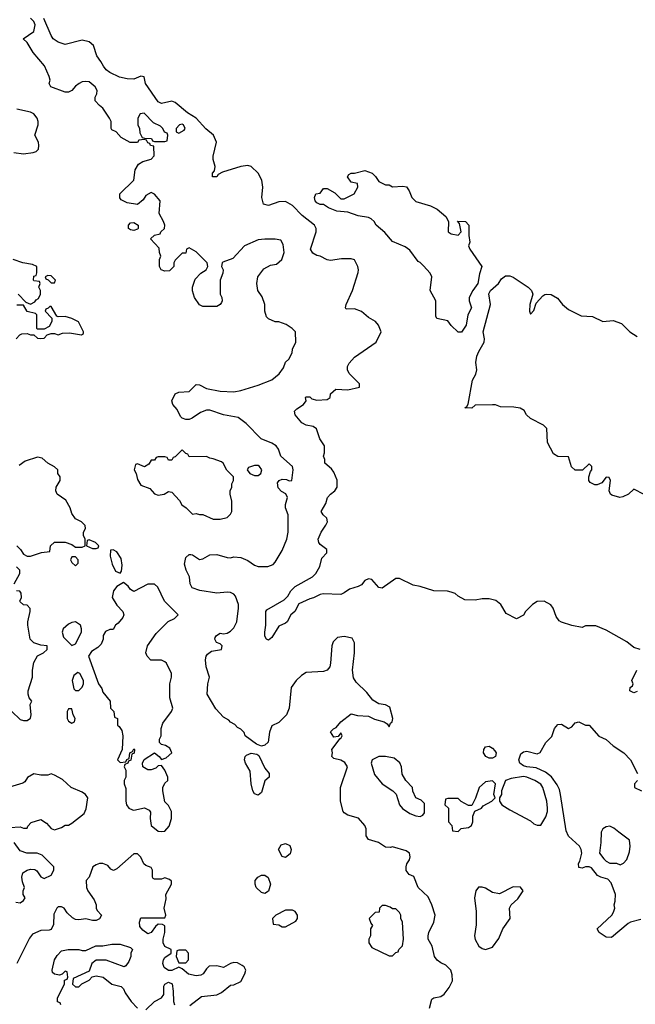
# Model space of a CAD drawing. Header units: inches. Extents: x 2380249 to 2585472, y 382747 to 546448.
# Tile 135 of 256: x 2441607 to 2445179, y 482613 to 488320. Entities that reach past the tile are written whole.
import ezdxf

# ---------------------------------------------------------------- set-up
doc = ezdxf.new("R2010")
doc.units = ezdxf.units.IN
doc.header["$MEASUREMENT"] = 0
doc.layers.add('C4448', color=7, linetype='Continuous')

msp = doc.modelspace()

# ---------------------------------------------------------------- linework, layer by layer
at = {"layer": 'C4448', "color": 4}
for points, elevation in [([(2443984, 482590), (2443998, 482642), (2444009, 482651), (2444050, 482658), (2444069.1, 482670.9), (2444098, 482710), (2444118, 482750), (2444116.4, 482783.6), (2444108.7, 482810), (2444079.3, 482839.3), (2444050, 482853.2), (2444030, 482869.4), (2444014.5, 482890), (2443999.3, 482950), (2443977.2, 482990), (2443976, 483010), (2443980.9, 483030), (2444009.4, 483090), (2444017.2, 483130), (2443999, 483190), (2443976, 483236), (2443919, 483290), (2443893.2, 483353.2), (2443866.3, 483366.3), (2443850, 483388), (2443849, 483410), (2443853.6, 483426.4), (2443868.7, 483450), (2443872.9, 483467.1), (2443868, 483490), (2443850, 483502), (2443770, 483526), (2443758, 483522), (2443730, 483524), (2443688, 483550), (2443630, 483568), (2443618, 483590), (2443618, 483630), (2443608.7, 483650), (2443572.1, 483692.1), (2443510, 483709), (2443490, 483722), (2443484, 483730), (2443468, 483790), (2443468.7, 483870), (2443508, 483990), (2443493.6, 484013.6), (2443470, 484028.7), (2443430, 484038), (2443418, 484050), (2443422, 484070), (2443418, 484090), (2443466, 484154), (2443470, 484154), (2443478, 484170), (2443470, 484186), (2443454, 484166), (2443430, 484162), (2443410, 484192), (2443428, 484210), (2443443.2, 484216.8), (2443470, 484251), (2443530, 484296), (2443567.1, 484287.1), (2443630, 484282.8), (2443665.2, 484265.2), (2443722, 484250), (2443738.8, 484238.8), (2443750, 484222), (2443758, 484242), (2443768.9, 484251.1), (2443772.7, 484270), (2443754.6, 484334.6), (2443730, 484348), (2443690, 484355.3), (2443656.4, 484376.4), (2443620.4, 484420.4), (2443559.3, 484479.3), (2443544.5, 484504.5), (2443537, 484550), (2443549, 484650), (2443549, 484709), (2443535.3, 484735.3), (2443490, 484744), (2443450, 484739), (2443425.4, 484714.6), (2443418, 484690), (2443411, 484590), (2443406, 484570), (2443390, 484549.2), (2443370, 484541.2), (2443270, 484535.3), (2443241.4, 484518.6), (2443210.5, 484489.5), (2443182.8, 484450), (2443170.7, 484330), (2443154.8, 484290), (2443110, 484246), (2443070, 484228), (2443057.3, 484190), (2443048.2, 484131.8), (2443030, 484115.1), (2443009.4, 484109.4), (2442981, 484121), (2442915.3, 484170), (2442908.9, 484188.9), (2442890, 484208), (2442870, 484218), (2442854.6, 484234.6), (2442830, 484248), (2442820.4, 484260.4), (2442790, 484278), (2442744.7, 484324.7), (2442695.3, 484410), (2442699.3, 484470), (2442709, 484510), (2442688.1, 484568.1), (2442685.6, 484610), (2442689.6, 484630.4), (2442696.6, 484643.4), (2442719.5, 484660.5), (2442778, 484670), (2442782, 484690), (2442770, 484702), (2442749.3, 484709.3), (2442739, 484730), (2442741.2, 484738.8), (2442748, 484750), (2442770, 484764.7), (2442790, 484761), (2442810, 484764.7), (2442830, 484776), (2442850, 484796), (2442867, 484830), (2442876.9, 484910), (2442875.6, 484930), (2442859.3, 484979.3), (2442849.6, 484989.6), (2442830, 484999.5), (2442810, 485002), (2442750, 484995.6), (2442651.5, 485011.5), (2442606.9, 485026.9), (2442596, 485050), (2442592.7, 485090), (2442573.2, 485130), (2442563.3, 485163.3), (2442570, 485202), (2442590, 485221), (2442599.8, 485219.8), (2442610, 485218), (2442650, 485191.3), (2442670, 485196), (2442710, 485218.8), (2442750, 485220.7), (2442810, 485202.8), (2442830, 485201), (2442850, 485206), (2442890, 485202.8), (2442930, 485186), (2442970, 485158.8), (2442990.5, 485150.5), (2443046, 485150), (2443077.2, 485162.8), (2443090, 485174.8), (2443130, 485242.8), (2443156.2, 485310), (2443163.7, 485350), (2443164, 485450), (2443149, 485490), (2443149.1, 485510.9), (2443161.2, 485550), (2443151.3, 485571.3), (2443125.8, 485585.8), (2443106.3, 485606.3), (2443103.6, 485636.4), (2443111.8, 485648.2), (2443130, 485656.3), (2443154, 485654), (2443170, 485647.3), (2443186, 485650), (2443193.2, 485710), (2443189, 485730), (2443122, 485790), (2443109, 485830), (2443095.3, 485850), (2443070, 485865.2), (2443008, 485890), (2442920.2, 485980.2), (2442873.6, 486013.6), (2442790, 486029.3), (2442710, 486057.2), (2442690, 486057.2), (2442656.7, 486043.3), (2442606.8, 486010), (2442590, 486003), (2442570, 486002.4), (2442549.8, 486009.8), (2442540.8, 486020.8), (2442520.7, 486060.7), (2442495.3, 486090), (2442489.2, 486110), (2442510, 486151), (2442530, 486161), (2442590, 486164), (2442630, 486206), (2442650, 486202.8), (2442690, 486183), (2442770, 486166), (2442850, 486163), (2442889.4, 486170.6), (2442990, 486201), (2443070, 486232), (2443112.9, 486267.1), (2443138, 486302), (2443150, 486334), (2443168.4, 486351.6), (2443188, 486390), (2443188.9, 486411.1), (2443208.4, 486451.6), (2443208, 486510), (2443188, 486530), (2443153.6, 486553.6), (2443110, 486569), (2443088.9, 486568.9), (2443050, 486586), (2443038, 486598), (2443028.7, 486630), (2443028.7, 486670), (2443013.6, 486713.6), (2442988.7, 486750), (2442982, 486790), (2442988.7, 486830), (2443023.1, 486876.9), (2443063.1, 486896.9), (2443096.4, 486903.6), (2443128, 486930), (2443142, 486970), (2443136.4, 487016.4), (2443122, 487042), (2443090, 487048), (2443030, 487048.7), (2442990, 487044), (2442912, 487010), (2442843.4, 486936.6), (2442786, 486914), (2442781, 486910), (2442778.8, 486890), (2442787.7, 486870), (2442786, 486850), (2442770.7, 486810), (2442770.8, 486730), (2442779.1, 486710), (2442782, 486690), (2442778.4, 486681.6), (2442770.4, 486669.6), (2442750, 486657), (2442670, 486658), (2442650, 486668), (2442622, 486710), (2442609.1, 486749.1), (2442609, 486770), (2442624.7, 486815.3), (2442658, 486850), (2442688, 486870), (2442698, 486890), (2442695.3, 486910), (2442630, 486975.3), (2442590, 486998), (2442574, 486990), (2442570, 486966), (2442550, 486966), (2442510, 486926), (2442502, 486910), (2442502, 486890), (2442475.3, 486864.7), (2442450, 486862), (2442428, 486870), (2442418, 486890), (2442418, 486930), (2442426, 486950), (2442418, 486970), (2442416.4, 486996.4), (2442366, 487050), (2442388.4, 487071.6), (2442422, 487078), (2442426, 487090), (2442448, 487110), (2442448.7, 487130), (2442442, 487150), (2442416.4, 487196.4), (2442422, 487270), (2442390, 487308), (2442370, 487318), (2442339.6, 487300.4), (2442323.6, 487276.4), (2442290, 487248), (2442230, 487258), (2442196.4, 487276.4), (2442188.4, 487288.4), (2442188, 487310), (2442268.7, 487390), (2442277.2, 487450), (2442297.2, 487482.8), (2442322, 487498), (2442368.9, 487511.1), (2442388, 487530), (2442386, 487586), (2442366, 487590), (2442362, 487602), (2442350, 487606), (2442342, 487622), (2442330, 487626), (2442298, 487622), (2442290, 487608), (2442248.9, 487608.9), (2442196.4, 487636.4), (2442166, 487670), (2442142, 487682), (2442138, 487690), (2442138, 487730), (2442128.7, 487750), (2442090, 487808), (2442070, 487822), (2442044, 487850), (2442044, 487870), (2442054, 487890), (2442057.2, 487910), (2442045.2, 487930), (2442010, 487959.3), (2441990, 487962.7), (2441970, 487959.3), (2441951.3, 487950), (2441930, 487934), (2441910, 487909), (2441890, 487899.3), (2441870, 487899.3), (2441788.7, 487930), (2441779, 487950), (2441784, 487970), (2441779, 487990), (2441751.6, 488051.6), (2441685.2, 488130), (2441650, 488188.7), (2441628, 488210), (2441689.3, 488250.7), (2441696.9, 488290), (2441689.4, 488310), (2441670, 488329.4)], 68), ([(2445206, 484670), (2445170, 484682), (2445130, 484714), (2445010, 484782), (2444950, 484806), (2444890, 484806), (2444870, 484798), (2444810, 484808.7), (2444750, 484828), (2444736.4, 484836.4), (2444720.2, 484860.2), (2444702, 484910), (2444689.1, 484929.1), (2444650, 484949), (2444610, 484948.7), (2444582, 484930), (2444542, 484890), (2444530, 484868), (2444490, 484848), (2444430, 484878), (2444398, 484930), (2444370, 484954), (2444330, 484964), (2444290, 484964), (2444250, 484955.3), (2444190, 484958), (2444150, 484978), (2444133.6, 484993.6), (2444110, 485002), (2444088.4, 485008.4), (2444008.9, 485008.9), (2443930, 485035.3), (2443890, 485042), (2443810, 485082), (2443790, 485082), (2443710, 485025.2), (2443690, 485029), (2443650, 485075.3), (2443630, 485079), (2443610, 485068.7), (2443590, 485045.2), (2443570, 485034), (2443521.1, 485018.9), (2443490, 484997.2), (2443470, 484989.2), (2443367.9, 484992.1), (2443350, 484989), (2443310.8, 484969.2), (2443290, 484964), (2443226.2, 484933.8), (2443204, 484890), (2443181, 484870), (2443158.8, 484830), (2443150, 484821.2), (2443110, 484804), (2443070, 484739), (2443050, 484724), (2443038, 484730), (2443030, 484746), (2443029.3, 484770), (2443036, 484810), (2443035.3, 484890), (2443041.2, 484898.8), (2443142, 484958), (2443162, 484978), (2443179.3, 485010), (2443205.1, 485034.9), (2443306, 485090), (2443326, 485110), (2443349, 485150), (2443360.2, 485199.8), (2443388, 485230), (2443388, 485250), (2443350, 485278), (2443342, 485290), (2443338, 485310), (2443355.3, 485350), (2443384, 485390), (2443392.7, 485410), (2443388.7, 485430), (2443368, 485450), (2443355.3, 485470), (2443384.1, 485515.9), (2443393.2, 485550), (2443409.6, 485570.4), (2443435.3, 485590), (2443449, 485610), (2443448.4, 485651.6), (2443430, 485698), (2443416.5, 485716.5), (2443378, 485750), (2443378, 485770), (2443368.7, 485790), (2443375.3, 485810), (2443375.3, 485850), (2443348.7, 485890), (2443328.9, 485948.9), (2443310, 485962), (2443270, 485969.2), (2443243.9, 485983.9), (2443205.2, 486030), (2443202, 486050), (2443215.1, 486064.9), (2443254, 486090), (2443269, 486110), (2443265.2, 486130), (2443270, 486134.8), (2443290, 486134), (2443302, 486122), (2443330, 486114), (2443390, 486118), (2443408, 486130), (2443409.3, 486150.7), (2443441.2, 486178.8), (2443510, 486174.8), (2443578, 486190), (2443578, 486210), (2443518, 486270), (2443508, 486290), (2443508, 486310), (2443518, 486330), (2443550, 486364.7), (2443675.3, 486450), (2443704, 486510), (2443689.3, 486550), (2443671.6, 486571.6), (2443630, 486593.2), (2443590, 486629.2), (2443550, 486643.7), (2443502, 486642), (2443498, 486650), (2443501.2, 486670), (2443537.2, 486750), (2443570, 486854), (2443572.7, 486870), (2443569, 486890), (2443550, 486928), (2443530, 486934), (2443473.6, 486933.6), (2443410, 486924), (2443390, 486929), (2443350, 486949.2), (2443330, 486952.7), (2443307.5, 486967.5), (2443295.1, 486990), (2443327, 487090), (2443327, 487110), (2443317.6, 487130), (2443245.1, 487185.1), (2443190, 487243.7), (2443150, 487266.6), (2443110, 487263.7), (2443050, 487242.7), (2443022, 487250), (2443011.8, 487290), (2443017.4, 487350), (2443012.8, 487390), (2442991.5, 487430), (2442950, 487469.7), (2442930, 487475.4), (2442890.3, 487469.7), (2442783.5, 487436.5), (2442758, 487422), (2442750, 487408.7), (2442726, 487410), (2442726, 487430), (2442736.4, 487443.6), (2442742, 487470), (2442728.9, 487508.9), (2442728.9, 487528.9), (2442749.3, 487610), (2442732, 487650), (2442687.6, 487687.6), (2442630, 487749.7), (2442581.1, 487781.1), (2442510, 487839.7), (2442490, 487847.6), (2442430, 487835.1), (2442410, 487844.5), (2442336.2, 487950), (2442328.7, 487988.7), (2442310, 487992), (2442270, 487975.1), (2442230, 487978), (2442186.3, 487986.3), (2442130, 488013.2), (2442109.5, 488029.5), (2442094, 488050), (2442078.6, 488078.6), (2442054, 488110), (2442036, 488170), (2442010, 488192.3), (2441970, 488200.9), (2441870, 488175.3), (2441830, 488189), (2441802, 488210), (2441790, 488228), (2441746.7, 488326.7)], 64), ([(2441574, 487550), (2441630, 487542.8), (2441686, 487550), (2441703.1, 487556.9), (2441715.3, 487570), (2441719, 487590), (2441715.3, 487610), (2441695.3, 487650), (2441714, 487710), (2441714, 487730), (2441709, 487750), (2441690, 487775.3), (2441670, 487784), (2441590, 487802)], 72), ([(2441598, 486730), (2441642, 486682), (2441670, 486672), (2441695.3, 486684.7), (2441703.1, 486696.9), (2441715.3, 486704.7), (2441728, 486730), (2441728, 486750), (2441718, 486770), (2441726, 486790), (2441722, 486802), (2441690, 486806), (2441688, 486810), (2441690, 486834), (2441702, 486838), (2441707.3, 486852.7), (2441706, 486890), (2441682, 486902), (2441626, 486910), (2441570, 486929.3)], 72), ([(2445230, 485568), (2445170, 485598), (2445138.8, 485570), (2445106.3, 485553.7), (2445088, 485550), (2445043.3, 485563.3), (2445035.1, 485570), (2445026, 485590), (2445035.3, 485650), (2445027.3, 485667.3), (2445010, 485668), (2444984, 485636), (2444956.3, 485623.7), (2444944.1, 485624.1), (2444917.2, 485637.2), (2444908, 485650), (2444908, 485670), (2444918, 485702), (2444926, 485710), (2444926, 485730), (2444910, 485746), (2444871.6, 485708.4), (2444830, 485708.7), (2444809.1, 485729.1), (2444790, 485786), (2444730, 485788), (2444703.1, 485803.1), (2444668.9, 485868.9), (2444666, 485950), (2444646, 485970), (2444570, 486008), (2444548, 486030), (2444534.6, 486054.6), (2444510, 486068), (2444474, 486074), (2444396.4, 486076.4), (2444367.3, 486087.3), (2444350, 486088), (2444250, 486086), (2444230, 486068), (2444188.7, 486070), (2444202, 486078), (2444208, 486092), (2444234, 486230), (2444254.2, 486265.8), (2444258.4, 486290), (2444253.6, 486333.6), (2444259.7, 486370), (2444270, 486396.3), (2444302, 486450), (2444302.9, 486470), (2444295.6, 486510), (2444339.1, 486670), (2444328.5, 486731.5), (2444338, 486750), (2444384, 486790), (2444401.5, 486818.5), (2444425.6, 486834.4), (2444450, 486834.9), (2444470, 486827.7), (2444556, 486770), (2444576, 486750), (2444584.7, 486730), (2444566, 486670), (2444564.7, 486630), (2444570, 486614), (2444590, 486634), (2444604, 486676), (2444641.5, 486718.5), (2444652.7, 486727.3), (2444666, 486730), (2444690, 486727.7), (2444726.7, 486706.7), (2444756.3, 486670), (2444790, 486640.5), (2444863.5, 486603.5), (2444930, 486599.3), (2444990, 486570.4), (2445050, 486577.3), (2445098.5, 486558.5), (2445146.8, 486510), (2445190, 486484)], 56), ([(2441586, 486470), (2441607.3, 486492.7), (2441620.4, 486499.6), (2441650, 486502), (2441670, 486494), (2441690, 486494), (2441710, 486474), (2441730, 486472), (2441750, 486474), (2441767.3, 486492.7), (2441790, 486502), (2441810, 486502), (2441830, 486494), (2441856.4, 486503.6), (2441895.3, 486504.7), (2441966, 486494), (2441978, 486502), (2441978, 486510), (2441949.1, 486569.1), (2441910, 486589), (2441870, 486599), (2441830, 486598), (2441822, 486602), (2441790, 486658), (2441782, 486658), (2441772.7, 486647.3), (2441758, 486642), (2441754, 486630), (2441794, 486590), (2441794, 486570), (2441778, 486542), (2441750, 486526), (2441710, 486526), (2441706, 486530), (2441706, 486610), (2441698, 486618), (2441650, 486628), (2441630, 486666), (2441590, 486666)], 72), ([(2441591.3, 485270), (2441611.3, 485250), (2441630, 485222), (2441650, 485211.3), (2441670, 485211.3), (2441732.7, 485232.7), (2441782, 485238), (2441786, 485270), (2441810, 485292), (2441871.1, 485291.1), (2441910, 485278), (2441930, 485262), (2441970, 485262), (2441986, 485270), (2441986, 485310), (2441978, 485330), (2441978, 485350), (2441988, 485370), (2441987.3, 485387.3), (2441966, 485410), (2441930, 485426), (2441910, 485458), (2441899, 485490), (2441874.2, 485534.2), (2441825.2, 485570), (2441817.2, 485590), (2441819, 485610), (2441842, 485650), (2441842, 485670), (2441829, 485690), (2441828, 485710), (2441808.9, 485728.9), (2441770, 485748.7), (2441738, 485778), (2441710, 485784), (2441639.8, 485760.2), (2441604.5, 485735.5)], 72), ([(2441575.3, 485050), (2441608, 485110), (2441608, 485130), (2441589.1, 485149.1)], 72), ([(2441562, 484310), (2441610, 484264.7), (2441630, 484258), (2441650, 484258), (2441668.9, 484271.1), (2441674, 484290), (2441668.7, 484350), (2441678, 484370), (2441662, 484390), (2441655.3, 484410), (2441655.3, 484430), (2441682, 484510), (2441681.2, 484550), (2441690, 484594), (2441710, 484632), (2441746, 484650), (2441766, 484670), (2441766, 484690), (2441730, 484695.3), (2441690, 484708.7), (2441668.7, 484730), (2441654, 484810), (2441654, 484830), (2441668, 484890), (2441667.3, 484907.3), (2441650, 484926), (2441630, 484928), (2441610, 484946), (2441608, 484950), (2441618, 484970), (2441616.4, 484996.4), (2441607.3, 485007.3), (2441588.9, 485008.9)], 72), ([(2445190, 484426), (2445170, 484418), (2445146, 484430), (2445148, 484450), (2445162, 484458), (2445166, 484470), (2445158, 484490), (2445188, 484550)], 64), ([(2445210, 483104), (2445150.7, 483089.3), (2445138, 483082), (2445039.6, 483000.4), (2445010, 483002), (2444968, 483030), (2444958, 483050), (2445042, 483130), (2445052.9, 483147.1), (2445059, 483170), (2445055.3, 483190), (2445062, 483210), (2445064, 483250), (2445037.6, 483317.6), (2445018.4, 483338.4), (2444978, 483350), (2444960.1, 483360.1), (2444924, 483404), (2444910, 483409), (2444890, 483409), (2444870, 483402), (2444850, 483406), (2444848.7, 483430), (2444857.2, 483442.8), (2444869.2, 483490), (2444865.2, 483510), (2444854, 483530), (2444790, 483588), (2444778, 483618), (2444745.1, 483830), (2444738, 483858), (2444724.9, 483884.9), (2444691.6, 483931.6), (2444657.6, 483957.6), (2444603.8, 483983.8), (2444548.8, 483988.8), (2444530, 483994.7), (2444509.5, 484010), (2444502.9, 484030), (2444514.7, 484065.3), (2444530, 484077.1), (2444550, 484079.5), (2444610, 484064.9), (2444626.6, 484073.4), (2444659.3, 484130), (2444693.8, 484166.2), (2444710, 484211), (2444730, 484234), (2444750, 484237.3), (2444790, 484211.3), (2444810, 484222), (2444830, 484244.7), (2444850, 484251), (2444890, 484231.3), (2444910, 484231.3), (2444966.8, 484166.8), (2445010, 484147.3), (2445050, 484111), (2445112, 484070), (2445150.9, 484030.9), (2445192, 483950)], 64), ([(2441550, 483638), (2441610, 483642), (2441630, 483634), (2441650, 483634), (2441654.6, 483645.4), (2441674, 483666), (2441730, 483684.7), (2441762, 483662), (2441790, 483632), (2441810, 483624.7), (2441850, 483638), (2441870, 483651.3), (2441890, 483652), (2441910, 483662), (2441980.2, 483719.8), (2441993.6, 483746.4), (2442002, 483810), (2441989.1, 483829.1), (2441970, 483842), (2441906, 483870), (2441856.4, 483916.4), (2441810, 483942), (2441790, 483948), (2441770, 483942), (2441730, 483942), (2441690, 483948), (2441651.6, 483928.4), (2441636.9, 483903.1), (2441625.4, 483894.6), (2441547.5, 483872.5)], 72), ([(2445192, 483910), (2445174, 483890), (2445174, 483870), (2445214, 483850)], 64), ([(2441585.4, 483205.4), (2441610, 483202), (2441630, 483214), (2441638, 483230), (2441628, 483250), (2441628, 483270), (2441635.3, 483290), (2441623.1, 483323.1), (2441619, 483350), (2441625.6, 483374.4), (2441650, 483391.3), (2441670, 483396), (2441694.8, 483394.8), (2441706.4, 483386.4), (2441730, 483352), (2441750, 483342), (2441790, 483362), (2441806, 483390), (2441806, 483410), (2441738, 483478), (2441708.4, 483488.4), (2441648.9, 483488.9), (2441610, 483502), (2441575.3, 483550)], 72), ([(2442593.6, 482606.4), (2442660.9, 482659.1), (2442751.6, 482668.4), (2442778.4, 482681.6), (2442830, 482724.7), (2442850, 482726), (2442890, 482746), (2442914, 482790), (2442919, 482810), (2442909, 482830), (2442898.4, 482838.4), (2442870, 482852.7), (2442850, 482855.1), (2442830, 482849.3), (2442790, 482826), (2442750, 482836), (2442706.8, 482833.2), (2442690, 482818), (2442672, 482790), (2442657.5, 482782.5), (2442630, 482778.4), (2442586.8, 482786.8), (2442550, 482818), (2442530, 482828), (2442490, 482808.7), (2442470, 482808.7), (2442445.6, 482825.6), (2442437.2, 482850), (2442441.2, 482870), (2442450, 482884.7), (2442486, 482910), (2442486, 482930), (2442450, 482948.7), (2442439, 482970), (2442439, 482990), (2442449, 483030), (2442448.4, 483068.4), (2442436.4, 483076.4), (2442410, 483078), (2442395.3, 483064.7), (2442370.7, 483029.3), (2442350, 483022), (2442322, 483042), (2442304.7, 483064.7), (2442302, 483090), (2442310, 483114), (2442450, 483114), (2442455.3, 483130), (2442445.2, 483170), (2442456.5, 483223.5), (2442454, 483250), (2442488, 483310), (2442487.3, 483327.3), (2442476.4, 483336.4), (2442450, 483346), (2442430, 483338), (2442390, 483338), (2442382, 483342), (2442378, 483350), (2442378, 483390), (2442370, 483406), (2442338, 483418), (2442328, 483428), (2442310, 483466), (2442290, 483486), (2442270, 483486), (2442170, 483398), (2442151.6, 483388.4), (2442136.4, 483396.4), (2442118, 483418), (2442090, 483428.7), (2442070, 483428.7), (2442050, 483422), (2442031.1, 483408.9), (2442011, 483349), (2441992, 483330), (2441994, 483290), (2442002, 483270), (2442039.1, 483219.1), (2442050.8, 483190), (2442051, 483171), (2442056.9, 483156.9), (2442082, 483130), (2442070, 483108), (2442050, 483098), (2442030, 483098), (2441990, 483109), (2441950, 483102), (2441930, 483104), (2441913.6, 483113.6), (2441883.1, 483143.1), (2441866, 483170), (2441850, 483178), (2441830, 483178), (2441822, 483170), (2441805.4, 483134.6), (2441803.6, 483076.4), (2441790, 483046), (2441778, 483042), (2441730, 483041.2), (2441680.7, 483019.3), (2441663.5, 482996.5), (2441591.3, 482850)], 72), ([(2441846, 482610), (2441842, 482622), (2441827.3, 482627.3), (2441826, 482650), (2441868, 482730), (2441868, 482752), (2441882, 482758), (2441886, 482770), (2441882, 482802), (2441870, 482806), (2441852.7, 482787.3), (2441838, 482782), (2441810, 482788), (2441798, 482798), (2441795.3, 482810), (2441808.7, 482870), (2441824.7, 482895.3), (2441850, 482922), (2441889, 482931), (2441950, 482931), (2441970, 482924.7), (2441990, 482924.7), (2442048.9, 482951.1), (2442090, 482951.3), (2442142, 482962), (2442190, 482962), (2442250, 482942), (2442262, 482930), (2442252, 482910), (2442251.3, 482890), (2442239.8, 482860.2), (2442223.6, 482836.4), (2442214, 482830), (2442109.2, 482869.2), (2442050, 482869), (2442024.7, 482850), (2442010, 482806), (2441918, 482762), (2441914, 482730), (2441930, 482714), (2441950, 482714), (2441968, 482732), (2442010, 482752), (2442028.4, 482771.6), (2442050, 482778), (2442090.8, 482770.8), (2442142, 482730), (2442196, 482716), (2442210, 482702), (2442219.8, 482679.8), (2442254, 482630), (2442290, 482590.7)], 72), ([(2442338.9, 482581.1), (2442389, 482630), (2442429.2, 482650), (2442442.7, 482670), (2442442.7, 482717.3), (2442449.3, 482730.7), (2442470, 482742), (2442491.1, 482731.1), (2442497.3, 482690), (2442498.8, 482630), (2442504.7, 482610)], 72)]:
    msp.add_lwpolyline(points, dxfattribs=dict(at, elevation=elevation))
for points, elevation in [([(2442330, 487778), (2442305.4, 487774.6), (2442292, 487750), (2442292, 487710), (2442302, 487690), (2442303.6, 487663.6), (2442318, 487638), (2442332.7, 487632.7), (2442371.6, 487631.6), (2442378, 487618), (2442390, 487614), (2442450, 487614), (2442462, 487618), (2442466, 487650), (2442462, 487662), (2442447.3, 487667.3), (2442438, 487690), (2442423.1, 487703.1), (2442382.7, 487722.7)], 68), ([(2442550, 487714), (2442534, 487710), (2442514, 487690), (2442514, 487670), (2442530, 487662), (2442560.4, 487679.6), (2442568, 487690), (2442558, 487710)], 68), ([(2443730, 487362), (2443750, 487362), (2443770, 487352), (2443830, 487356), (2443850.7, 487350.7), (2443867.5, 487327.5), (2443882.8, 487290), (2443905.5, 487265.5), (2443990, 487241), (2444030, 487222), (2444079.8, 487179.8), (2444094, 487150), (2444092, 487090), (2444110, 487078), (2444150, 487072), (2444168, 487090), (2444158, 487138), (2444147.3, 487152.7), (2444194, 487150), (2444212, 487130), (2444212, 487070), (2444218, 487030), (2444211.3, 487010), (2444218, 486990), (2444287.3, 486890), (2444274, 486846), (2444265.5, 486790), (2444236.3, 486750), (2444214.8, 486710), (2444214.8, 486690), (2444227.3, 486650), (2444206, 486610), (2444197.1, 486550), (2444170, 486508.7), (2444150, 486508), (2444110, 486548), (2444090, 486575.3), (2444027.3, 486587.3), (2444022, 486602), (2444022, 486690), (2443989, 486750), (2443999, 486830), (2443988.7, 486850), (2443950, 486894), (2443930, 486913.2), (2443918, 486918), (2443870, 486984), (2443843.2, 487003.2), (2443770, 487035.3), (2443726.3, 487086.3), (2443675.3, 487130), (2443664, 487150), (2443646.3, 487166.3), (2443630, 487173.2), (2443570, 487182.7), (2443510, 487205.2), (2443446, 487210), (2443398, 487230), (2443370, 487248.7), (2443350, 487249), (2443330, 487258), (2443322, 487270), (2443318, 487290), (2443326, 487310), (2443350, 487314), (2443370, 487342), (2443390, 487342), (2443436, 487316), (2443470, 487282), (2443490, 487282), (2443548.4, 487311.6), (2443568, 487350), (2443566, 487370), (2443530, 487378), (2443509, 487410), (2443516.4, 487423.6), (2443529.2, 487430.8), (2443550, 487430.7), (2443610, 487446), (2443652, 487430), (2443671.1, 487411.1), (2443690, 487382)], 56), ([(2442270, 487098), (2442250, 487102), (2442238, 487110), (2442238, 487130), (2442250, 487142), (2442270, 487144.7), (2442294, 487130), (2442294, 487110), (2442290, 487106)], 68), ([(2441770, 486838), (2441754, 486830), (2441758, 486818), (2441772.7, 486812.7), (2441790, 486794), (2441810, 486794), (2441815.3, 486810), (2441790, 486835.3)], 72), ([(2442550, 485826), (2442510, 485786), (2442498, 485782), (2442490, 485766), (2442470, 485766), (2442462, 485782), (2442450, 485786), (2442410, 485786), (2442398, 485782), (2442390, 485766), (2442370, 485766), (2442356.9, 485743.1), (2442331.6, 485728.4), (2442290, 485746), (2442278, 485742), (2442272, 485710), (2442282, 485690), (2442290, 485654), (2442310, 485622), (2442362, 485602), (2442390, 485572), (2442410, 485564.7), (2442446, 485570), (2442470, 485584.7), (2442490, 485582), (2442533.7, 485533.7), (2442547.1, 485507.1), (2442572, 485490), (2442610, 485454), (2442630, 485458), (2442650, 485451.3), (2442670, 485451.3), (2442730, 485424.7), (2442770, 485424.7), (2442810, 485434), (2442830, 485454), (2442838, 485470), (2442838, 485530), (2442828, 485570), (2442828, 485590), (2442838, 485610), (2442838, 485630), (2442848, 485650), (2442848, 485670), (2442809.1, 485709.1), (2442788, 485750), (2442778, 485758), (2442730, 485775.3), (2442710, 485778), (2442690, 485788), (2442590, 485786), (2442582, 485802), (2442570, 485806)], 72), ([(2442970, 485736.2), (2442934.8, 485725.2), (2442926.8, 485710), (2442942.8, 485690), (2442970, 485678.4), (2442990, 485677.1), (2443006.6, 485690), (2443011.5, 485710), (2442999, 485730), (2442990, 485735.1)], 72), ([(2442010, 485306), (2441998, 485302), (2441994, 485270), (2442030, 485254), (2442050, 485254), (2442062, 485258), (2442066, 485270), (2442046, 485290)], 72), ([(2442150, 485248), (2442134, 485246), (2442131.3, 485210), (2442143.5, 485163.5), (2442163.5, 485123.5), (2442190, 485112), (2442197.2, 485122.8), (2442202, 485158), (2442196.6, 485196.6), (2442170, 485235.3)], 72), ([(2441930, 485206), (2441910, 485206), (2441902, 485190), (2441910, 485174), (2441930, 485154), (2441946, 485170), (2441946, 485190)], 72), ([(2442210, 485058), (2442170, 485035.3), (2442151, 485010), (2442142.8, 484970), (2442170, 484926), (2442204.7, 484890), (2442211.3, 484871.3), (2442205.4, 484854.6), (2442178.8, 484821.2), (2442162, 484810), (2442150, 484786), (2442130, 484786), (2442105.4, 484774.6), (2442091.3, 484750), (2442091.3, 484730), (2442079.3, 484700.7), (2442059.5, 484680.5), (2442023, 484657), (2442006.8, 484630), (2442064.7, 484470), (2442082.8, 484442.8), (2442090, 484422), (2442132, 484370), (2442134, 484330), (2442154, 484310), (2442158, 484278), (2442174, 484270), (2442174, 484230), (2442183.6, 484223.6), (2442199.6, 484199.6), (2442204.7, 484170), (2442202, 484090), (2442174, 484030), (2442190, 484014), (2442222, 484018), (2442228, 484032), (2442242, 484038), (2442246, 484070), (2442262, 484078), (2442270, 484094), (2442274, 484090), (2442271.6, 484068.4), (2442258, 484062), (2442252.7, 484027.3), (2442238, 484022), (2442234, 484010), (2442218, 484002), (2442214, 483990), (2442222, 483970), (2442222, 483930), (2442214, 483910), (2442214, 483890), (2442223.6, 483863.6), (2442222.8, 483790), (2442227.3, 483770), (2442241, 483750), (2442261.1, 483741.1), (2442270, 483739.1), (2442331, 483751), (2442358.8, 483738.8), (2442366, 483726), (2442364, 483690), (2442370.8, 483650), (2442410, 483617.3), (2442430, 483614), (2442450, 483617.3), (2442474.8, 483645.2), (2442488.7, 483690), (2442488, 483730), (2442470, 483766), (2442450, 483786), (2442438, 483850), (2442438, 483870), (2442450, 483894), (2442466, 483910), (2442466, 483930), (2442448.7, 483970), (2442430, 483998), (2442410, 483995.3), (2442397.5, 483982.5), (2442370, 483972.3), (2442350, 483972.7), (2442322, 483990), (2442319, 484010), (2442329, 484031), (2442390, 484071.3), (2442416, 484050), (2442430, 484031.3), (2442457.5, 484042.5), (2442489, 484070), (2442478, 484098), (2442452.9, 484112.9), (2442430, 484119), (2442419, 484130), (2442419, 484150), (2442428.7, 484170), (2442428.7, 484211.3), (2442438, 484242), (2442488.7, 484310), (2442495.3, 484330), (2442478, 484390), (2442478, 484470), (2442488, 484510), (2442488, 484530), (2442458, 484590), (2442450, 484598), (2442430, 484608), (2442368.4, 484608.4), (2442346, 484630), (2442338, 484650), (2442349.1, 484690.9), (2442398, 484762), (2442468.9, 484831.1), (2442506, 484850), (2442526, 484870), (2442448, 484950), (2442408, 485030), (2442390, 485048), (2442350, 485048), (2442270, 485006), (2442250, 485018), (2442237.2, 485037.2)], 72), ([(2441930, 484829.2), (2441910, 484826), (2441890, 484816), (2441858.8, 484790), (2441854, 484770), (2441861.6, 484741.6), (2441910, 484692), (2441930, 484702), (2441965.2, 484770), (2441965.2, 484790), (2441959, 484810)], 72), ([(2441944.7, 484535.3), (2441920.7, 484519.3), (2441910.8, 484490), (2441922, 484442), (2441930, 484432), (2441950, 484431.3), (2441970, 484452), (2441977.2, 484470), (2441977.2, 484490), (2441955.3, 484530)], 72), ([(2441910, 484326), (2441890, 484326), (2441882, 484310), (2441882, 484270), (2441890, 484254), (2441910, 484242), (2441926, 484250), (2441928, 484270), (2441918, 484290)], 72), ([(2442990, 483826), (2442970, 483832), (2442959.7, 483850), (2442949.7, 483890), (2442943.9, 483963.9), (2442917, 484010), (2442911.8, 484030), (2442915.1, 484050), (2442922.3, 484057.7), (2442950, 484068.5), (2442983.8, 484063.8), (2442994.2, 484054.2), (2443030, 483982), (2443054, 483950), (2443054, 483930), (2443030, 483908), (2443010, 483841.2)], 68), ([(2444350, 484038.9), (2444330, 484040.4), (2444312, 484050), (2444297.4, 484070), (2444299.6, 484090), (2444310, 484104.9), (2444330, 484108.4), (2444350, 484098), (2444363.1, 484083.1), (2444370.7, 484070), (2444368, 484050)], 64), ([(2443730, 484049.3), (2443690, 484049), (2443652, 484030), (2443646, 484010), (2443665.2, 483945.2), (2443710, 483891.3), (2443770.9, 483850.9), (2443791.1, 483831.1), (2443811.3, 483770), (2443827.1, 483747.1), (2443870, 483718), (2443905.4, 483705.4), (2443930, 483702), (2443946, 483710), (2443956.4, 483723.6), (2443956.4, 483776.4), (2443936.4, 483796.4), (2443906, 483810), (2443888.4, 483848.4), (2443886, 483870), (2443848, 483910), (2443826, 483946), (2443821.2, 483990), (2443812, 484012), (2443778.9, 484038.9)], 68), ([(2444350, 483908), (2444310, 483902), (2444272, 483870), (2444251.6, 483808.4), (2444230, 483766), (2444210, 483766), (2444168.4, 483788.4), (2444150, 483806), (2444090, 483806), (2444078, 483802), (2444074, 483770), (2444094, 483750), (2444094, 483670), (2444114, 483650), (2444118, 483618), (2444150, 483614), (2444168.7, 483631.3), (2444210, 483638), (2444228, 483650), (2444235.3, 483670), (2444236.4, 483703.6), (2444247.3, 483732.7), (2444286, 483750), (2444296.4, 483763.6), (2444346, 483790), (2444366, 483810), (2444358, 483830), (2444368, 483890)], 68), ([(2444530, 483933.3), (2444458.5, 483921.5), (2444424.7, 483910), (2444402, 483850), (2444402, 483830), (2444391.3, 483810), (2444391.3, 483790), (2444404.7, 483770), (2444450, 483740.5), (2444570, 483677.3), (2444590, 483658.8), (2444610, 483651), (2444630, 483651.3), (2444660.1, 483699.9), (2444669.4, 483730), (2444669.5, 483750), (2444665.1, 483790), (2444642.7, 483870), (2444630, 483889), (2444595.3, 483910), (2444550, 483929.4)], 68), ([(2445030, 483645.2), (2445010, 483641.2), (2444990.6, 483629.4), (2444980.7, 483610), (2444979.1, 483550), (2444971.3, 483490), (2444995.3, 483455.3), (2445010, 483442), (2445030, 483432), (2445070, 483432), (2445090, 483422), (2445110, 483432), (2445130, 483452), (2445144.1, 483495.9), (2445149.3, 483529.3), (2445145.2, 483565.2), (2445082, 483610), (2445054.8, 483634.8)], 64), ([(2443150, 483464), (2443129.5, 483469.5), (2443109.3, 483510), (2443123.6, 483536.4), (2443150, 483545.5), (2443173.7, 483533.7), (2443182, 483510), (2443175.5, 483484.5)], 68), ([(2443030, 483256), (2443010, 483260.9), (2442979.3, 483290), (2442973.2, 483310), (2442974, 483330), (2442989.4, 483350.6), (2443010, 483360.7), (2443030, 483360.7), (2443047.9, 483347.9), (2443062, 483310), (2443050, 483269.3)], 68), ([(2444470, 483294), (2444390, 483253.2), (2444350, 483260.9), (2444310, 483286), (2444290, 483292.7), (2444268.5, 483291.5), (2444254, 483270), (2444244.9, 483230), (2444254.8, 483150), (2444254.4, 483074.4), (2444246.4, 483010), (2444248.6, 482988.6), (2444270, 482950.8), (2444290, 482937.3), (2444310, 482930.8), (2444350, 482944.7), (2444386.3, 482993.7), (2444409.2, 483050), (2444452.7, 483110), (2444449.2, 483170), (2444459, 483190), (2444496.5, 483223.5), (2444528, 483270), (2444512.9, 483292.9)], 68), ([(2443190, 483158), (2443150, 483158), (2443094, 483130), (2443074, 483110), (2443078, 483078), (2443110, 483074), (2443130, 483062), (2443150, 483062), (2443210, 483094), (2443218, 483110), (2443218, 483130), (2443206, 483150)], 72), ([(2443730, 483186), (2443710, 483186), (2443694, 483170), (2443692.7, 483147.3), (2443670, 483146), (2443634, 483110), (2443643.6, 483083.6), (2443654, 483070), (2443642, 483050), (2443642, 483010), (2443632, 482990), (2443632, 482970), (2443650, 482942), (2443750, 482894), (2443770, 482894), (2443790, 482914), (2443802, 482918), (2443806, 482930), (2443827.3, 482952.7), (2443834, 482990), (2443828, 483090), (2443818, 483110), (2443818, 483130), (2443810, 483146), (2443790, 483166), (2443770, 483166), (2443756.4, 483176.4)], 72), ([(2442570, 482926), (2442530, 482926), (2442518, 482922), (2442514, 482890), (2442530, 482854), (2442570, 482854), (2442586, 482870), (2442586, 482910)], 72)]:
    msp.add_lwpolyline(points, close=True, dxfattribs=dict(at, elevation=elevation))

doc.saveas('drawing.dxf')
